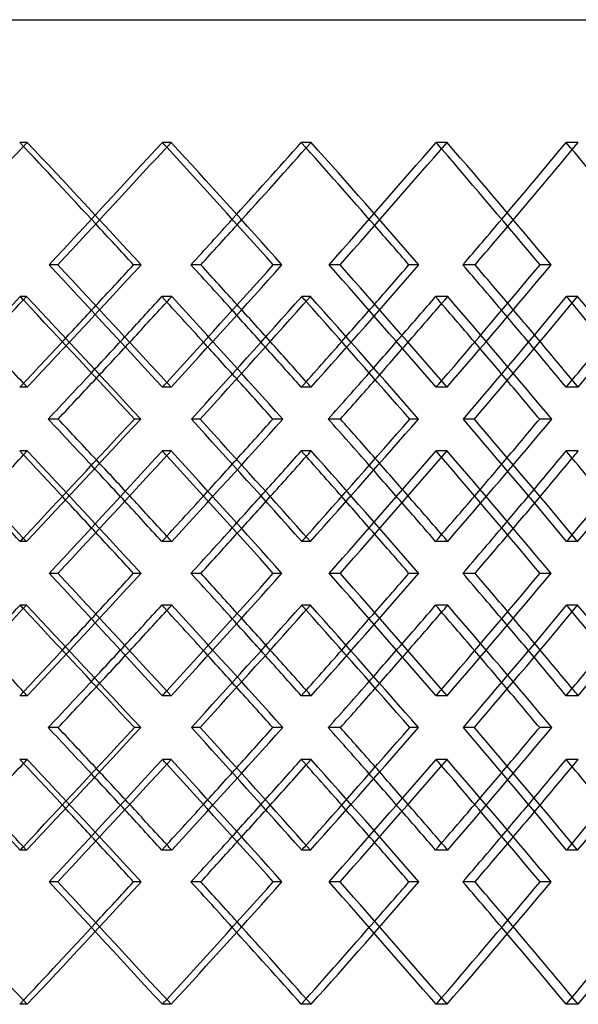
# Model space of a CAD drawing. Header units: millimetres. Extents: x -448 to 448, y -319 to 381.
# Tile 12 of 18: x 104 to 169, y -19 to 95. Entities that reach past the tile are written whole.
import ezdxf

# ---------------------------------------------------------------- set-up
doc = ezdxf.new("R2010")
doc.units = ezdxf.units.MM
doc.layers.add('HIDDEN', color=7, linetype='Continuous')
doc.layers.add('THICK', color=7, linetype='Continuous')

msp = doc.modelspace()

# ---------------------------------------------------------------- linework, layer by layer
at = {"layer": 'HIDDEN'}
for p, q in [((-300, 95), (300, 95)), ((105.33, 80.82), (104.46, 80.82)), ((121.94, 80.82), (120.94, 80.82)), ((138.13, 80.82), (136.99, 80.82)), ((153.83, 80.82), (152.56, 80.82)), ((168.99, 80.82), (167.59, 80.82)), ((108.86, 66.67), (107.85, 66.67)), ((118.48, 66.67), (117.61, 66.67)), ((141.48, 66.67), (140.2, 66.67)), ((150.57, 66.67), (149.43, 66.67)), ((105.25, 62.99), (104.52, 62.99)), ((122.02, 62.99), (120.88, 62.99)), ((138.05, 62.99), (137.04, 62.99)), ((153.91, 62.99), (152.51, 62.99)), ((168.92, 62.99), (167.64, 62.99)), ((105.33, 52.51), (104.46, 52.51)), ((121.94, 52.51), (120.94, 52.51)), ((138.13, 52.51), (136.99, 52.51)), ((153.83, 52.51), (152.56, 52.51)), ((168.99, 52.51), (167.59, 52.51)), ((125.3, 48.83), (124.3, 48.83)), ((134.85, 48.83), (133.7, 48.83)), ((156.99, 48.83), (155.72, 48.83)), ((165.93, 48.83), (164.53, 48.83)), ((105.33, 45.15), (104.46, 45.15)), ((121.94, 45.15), (120.94, 45.15)), ((138.13, 45.15), (136.99, 45.15)), ((153.83, 45.15), (152.56, 45.15)), ((168.99, 45.15), (167.59, 45.15)), ((105.25, 34.68), (104.52, 34.68)), ((122.02, 34.68), (120.88, 34.68)), ((138.05, 34.68), (137.04, 34.68)), ((153.91, 34.68), (152.51, 34.68)), ((168.92, 34.68), (167.64, 34.68)), ((108.86, 31), (107.85, 31)), ((118.48, 31), (117.61, 31)), ((141.48, 31), (140.2, 31)), ((150.57, 31), (149.43, 31)), ((105.25, 27.32), (104.52, 27.32)), ((122.02, 27.32), (120.88, 27.32)), ((138.05, 27.32), (137.04, 27.32)), ((153.91, 27.32), (152.51, 27.32)), ((168.92, 27.32), (167.64, 27.32)), ((105.33, 16.85), (104.46, 16.85)), ((121.94, 16.85), (120.94, 16.85)), ((138.13, 16.85), (136.99, 16.85)), ((153.83, 16.85), (152.56, 16.85)), ((168.99, 16.85), (167.59, 16.85)), ((125.3, 13.17), (124.3, 13.17)), ((134.85, 13.17), (133.7, 13.17)), ((156.99, 13.17), (155.72, 13.17)), ((165.93, 13.17), (164.53, 13.17)), ((105.33, 9.49), (104.46, 9.49)), ((121.94, 9.49), (120.94, 9.49)), ((138.13, 9.49), (136.99, 9.49)), ((153.83, 9.49), (152.56, 9.49)), ((168.99, 9.49), (167.59, 9.49)), ((105.25, -0.99), (104.52, -0.99)), ((122.02, -0.99), (120.88, -0.99)), ((138.05, -0.99), (137.04, -0.99)), ((153.91, -0.99), (152.51, -0.99)), ((168.92, -0.99), (167.64, -0.99)), ((108.86, -4.67), (107.85, -4.67)), ((118.48, -4.67), (117.61, -4.67)), ((141.48, -4.67), (140.2, -4.67)), ((150.57, -4.67), (149.43, -4.67)), ((105.33, -18.82), (104.46, -18.82)), ((121.94, -18.82), (120.94, -18.82)), ((138.13, -18.82), (136.99, -18.82)), ((153.83, -18.82), (152.56, -18.82)), ((168.99, -18.82), (167.59, -18.82))]:
    msp.add_line(p, q, dxfattribs=at)
for centre, major_axis, ratio, start_param, end_param in [((0, 80.82), (-297.73, -297.73), 0.179724, 1.71771, 1.748622), ((0, 80.82), (-295.27, 295.27), 0.179724, -1.780073, -1.748622), ((0, 80.82), (-297.73, 297.73), 0.179724, -1.795425, -1.748622), ((0, 80.82), (-293.57, -293.57), 0.210492, 1.731067, 1.77826), ((0, 80.82), (-293.57, 293.57), 0.210492, -1.780095, -1.77826), ((0, 80.82), (-291.61, -291.61), 0.241647, 1.77826, 1.807898), ((0, 80.82), (-294.04, -294.04), 0.241647, 1.776414, 1.807898), ((0, 80.82), (-291.61, 291.61), 0.241647, -1.839956, -1.807898), ((0, 80.82), (-294.04, 294.04), 0.241647, -1.8547, -1.807898), ((0, 80.82), (-289.39, -289.39), 0.273251, 1.790342, 1.837535), ((0, 80.82), (-289.39, 289.39), 0.273251, -1.839996, -1.837535), ((0, 80.82), (-286.92, -286.92), 0.305371, 1.837535, 1.867173), ((0, 80.82), (-289.31, -289.31), 0.305371, 1.835049, 1.867173), ((0, 80.82), (-286.92, 286.92), 0.305371, -1.899924, -1.867173), ((0, 52.51), (-297.73, -297.73), 0.179724, 1.748622, 1.795425), ((0, 52.51), (-293.57, 293.57), 0.210492, -1.77826, -1.731067), ((0, 52.51), (-294.04, -294.04), 0.241647, 1.807898, 1.8547), ((0, 52.51), (-289.39, 289.39), 0.273251, -1.837535, -1.790342), ((0, 52.51), (-289.31, -289.31), 0.305371, 1.867173, 1.913976), ((0, 45.15), (-296.71, -296.71), 0.149283, 1.731254, 1.778464), ((0, 80.82), (-296.71, 296.71), 0.149283, -1.779765, -1.778464), ((0, 80.82), (-294.04, -294.04), 0.241647, 1.746845, 1.74891), ((0, 45.15), (-294.04, 294.04), 0.241647, -1.79573, -1.74891), ((0, 45.15), (-293.57, -293.57), 0.210492, 1.790529, 1.83774), ((0, 80.82), (-293.57, 293.57), 0.210492, -1.839631, -1.83774), ((0, 80.82), (-289.31, -289.31), 0.305371, 1.8055, 1.808186), ((0, 45.15), (-289.31, 289.31), 0.305371, -1.855005, -1.808186), ((0, 45.15), (-289.39, -289.39), 0.273251, 1.849805, 1.897015), ((0, 80.82), (-289.39, 289.39), 0.273251, -1.899574, -1.897015), ((0, 52.51), (-295.27, -295.27), 0.179724, 1.766198, 1.780073), ((0, 52.51), (-294.04, 294.04), 0.241647, -1.790433, -1.776414), ((0, 52.51), (-291.61, -291.61), 0.241647, 1.825474, 1.839956), ((0, 52.51), (-289.31, 289.31), 0.305371, -1.849709, -1.835049), ((0, 52.51), (-291.61, 291.61), 0.241647, -1.792407, -1.77826), ((0, 52.51), (-286.92, 286.92), 0.305371, -1.852337, -1.837535), ((0, 80.82), (-291.61, -291.61), 0.241647, 1.718985, 1.732871), ((0, 80.82), (-286.92, -286.92), 0.305371, 1.77826, 1.792761), ((0, 80.82), (-294.04, -294.04), 0.241647, 1.717677, 1.731437), ((0, 45.15), (-291.61, 291.61), 0.241647, -1.780121, -1.765985), ((0, 80.82), (-289.31, -289.31), 0.305371, 1.77635, 1.790712), ((0, 45.15), (-286.92, 286.92), 0.305371, -1.840042, -1.825261), ((0, 52.51), (-297.73, 297.73), 0.179724, -1.748622, -1.747087), ((0, 52.51), (-293.57, -293.57), 0.210492, 1.77826, 1.780095), ((0, 52.51), (-294.04, 294.04), 0.241647, -1.807898, -1.805777), ((0, 52.51), (-289.39, -289.39), 0.273251, 1.837535, 1.839996), ((0, 52.51), (-289.31, 289.31), 0.305371, -1.867173, -1.86439), ((0, 52.51), (-296.71, 296.71), 0.149283, -1.778464, -1.731254), ((0, 52.51), (-294.04, -294.04), 0.241647, 1.74891, 1.79573), ((0, 52.51), (-293.57, 293.57), 0.210492, -1.83774, -1.790529), ((0, 52.51), (-289.31, -289.31), 0.305371, 1.808186, 1.855005), ((0, 52.51), (-289.39, 289.39), 0.273251, -1.897015, -1.849805), ((0, 45.15), (-297.73, -297.73), 0.179724, 1.747087, 1.748622), ((0, 45.15), (-297.73, 297.73), 0.179724, -1.795425, -1.748622), ((0, 45.15), (-293.57, -293.57), 0.210492, 1.731067, 1.77826), ((0, 45.15), (-293.57, 293.57), 0.210492, -1.780095, -1.77826), ((0, 45.15), (-294.04, -294.04), 0.241647, 1.805777, 1.807898), ((0, 45.15), (-294.04, 294.04), 0.241647, -1.8547, -1.807898), ((0, 45.15), (-289.39, -289.39), 0.273251, 1.790342, 1.837535), ((0, 45.15), (-289.39, 289.39), 0.273251, -1.839996, -1.837535), ((0, 45.15), (-289.31, -289.31), 0.305371, 1.86439, 1.867173), ((0, 16.85), (-291.61, 291.61), 0.241647, -1.732871, -1.718985), ((0, 16.85), (-294.04, 294.04), 0.241647, -1.731437, -1.717677), ((0, 52.51), (-291.61, -291.61), 0.241647, 1.765985, 1.780121), ((0, 16.85), (-286.92, 286.92), 0.305371, -1.792761, -1.77826), ((0, 16.85), (-289.31, 289.31), 0.305371, -1.790712, -1.77635), ((0, 52.51), (-286.92, -286.92), 0.305371, 1.825261, 1.840042), ((0, 45.15), (-295.27, 295.27), 0.179724, -1.780073, -1.766198), ((0, 45.15), (-291.61, -291.61), 0.241647, 1.77826, 1.792407), ((0, 45.15), (-294.04, -294.04), 0.241647, 1.776414, 1.790433), ((0, 45.15), (-291.61, 291.61), 0.241647, -1.839956, -1.825474), ((0, 45.15), (-286.92, -286.92), 0.305371, 1.837535, 1.852337), ((0, 45.15), (-289.31, -289.31), 0.305371, 1.835049, 1.849709), ((0, 16.85), (-294.04, 294.04), 0.241647, -1.74891, -1.746845), ((0, 16.85), (-289.31, 289.31), 0.305371, -1.808186, -1.8055), ((0, 16.85), (-289.39, -289.39), 0.273251, 1.897015, 1.899574), ((0, 16.85), (-296.71, -296.71), 0.149283, 1.778464, 1.779765), ((0, 16.85), (-293.57, -293.57), 0.210492, 1.83774, 1.839631), ((0, 16.85), (-297.73, -297.73), 0.179724, 1.748622, 1.795425), ((0, 16.85), (-293.57, 293.57), 0.210492, -1.77826, -1.731067), ((0, 16.85), (-294.04, -294.04), 0.241647, 1.807898, 1.8547), ((0, 16.85), (-289.39, 289.39), 0.273251, -1.837535, -1.790342), ((0, 16.85), (-289.31, -289.31), 0.305371, 1.867173, 1.913976), ((0, 9.49), (-296.71, -296.71), 0.149283, 1.731254, 1.778464), ((0, 45.15), (-296.71, 296.71), 0.149283, -1.779765, -1.778464), ((0, 45.15), (-294.04, -294.04), 0.241647, 1.746845, 1.74891), ((0, 9.49), (-294.04, 294.04), 0.241647, -1.79573, -1.74891), ((0, 9.49), (-293.57, -293.57), 0.210492, 1.790529, 1.83774), ((0, 45.15), (-293.57, 293.57), 0.210492, -1.839631, -1.83774), ((0, 45.15), (-289.31, -289.31), 0.305371, 1.8055, 1.808186), ((0, 9.49), (-289.31, 289.31), 0.305371, -1.855005, -1.808186), ((0, 9.49), (-289.39, -289.39), 0.273251, 1.849805, 1.897015), ((0, 45.15), (-289.39, 289.39), 0.273251, -1.899574, -1.897015), ((0, 16.85), (-295.27, -295.27), 0.179724, 1.766198, 1.780073), ((0, 16.85), (-294.04, 294.04), 0.241647, -1.790433, -1.776414), ((0, 16.85), (-291.61, -291.61), 0.241647, 1.825474, 1.839956), ((0, 16.85), (-289.31, 289.31), 0.305371, -1.849709, -1.835049), ((0, 16.85), (-291.61, 291.61), 0.241647, -1.792407, -1.77826), ((0, 16.85), (-286.92, 286.92), 0.305371, -1.852337, -1.837535), ((0, 45.15), (-286.92, -286.92), 0.305371, 1.77826, 1.792761), ((0, 45.15), (-291.61, -291.61), 0.241647, 1.718985, 1.732871), ((0, 45.15), (-294.04, -294.04), 0.241647, 1.717677, 1.731437), ((0, 9.49), (-291.61, 291.61), 0.241647, -1.780121, -1.765985), ((0, 45.15), (-289.31, -289.31), 0.305371, 1.77635, 1.790712), ((0, 9.49), (-286.92, 286.92), 0.305371, -1.840042, -1.825261), ((0, 16.85), (-297.73, 297.73), 0.179724, -1.748622, -1.747087), ((0, 16.85), (-293.57, -293.57), 0.210492, 1.77826, 1.780095), ((0, 16.85), (-294.04, 294.04), 0.241647, -1.807898, -1.805777), ((0, 16.85), (-289.39, -289.39), 0.273251, 1.837535, 1.839996), ((0, 16.85), (-289.31, 289.31), 0.305371, -1.867173, -1.86439), ((0, 16.85), (-296.71, 296.71), 0.149283, -1.778464, -1.731254), ((0, 16.85), (-294.04, -294.04), 0.241647, 1.74891, 1.79573), ((0, 16.85), (-293.57, 293.57), 0.210492, -1.83774, -1.790529), ((0, 16.85), (-289.31, -289.31), 0.305371, 1.808186, 1.855005), ((0, 16.85), (-289.39, 289.39), 0.273251, -1.897015, -1.849805), ((0, 9.49), (-297.73, -297.73), 0.179724, 1.747087, 1.748622), ((0, 9.49), (-297.73, 297.73), 0.179724, -1.795425, -1.748622), ((0, 9.49), (-293.57, -293.57), 0.210492, 1.731067, 1.77826), ((0, 9.49), (-293.57, 293.57), 0.210492, -1.780095, -1.77826), ((0, 9.49), (-294.04, -294.04), 0.241647, 1.805777, 1.807898), ((0, 9.49), (-294.04, 294.04), 0.241647, -1.8547, -1.807898), ((0, 9.49), (-289.39, -289.39), 0.273251, 1.790342, 1.837535), ((0, 9.49), (-289.39, 289.39), 0.273251, -1.839996, -1.837535), ((0, 9.49), (-289.31, -289.31), 0.305371, 1.86439, 1.867173), ((0, -18.82), (-294.04, 294.04), 0.241647, -1.731437, -1.717677), ((0, 16.85), (-291.61, -291.61), 0.241647, 1.765985, 1.780121), ((0, -18.82), (-289.31, 289.31), 0.305371, -1.790712, -1.77635), ((0, 16.85), (-286.92, -286.92), 0.305371, 1.825261, 1.840042), ((0, -18.82), (-291.61, 291.61), 0.241647, -1.732871, -1.718985), ((0, -18.82), (-286.92, 286.92), 0.305371, -1.792761, -1.77826), ((0, 9.49), (-291.61, -291.61), 0.241647, 1.77826, 1.792407), ((0, 9.49), (-286.92, -286.92), 0.305371, 1.837535, 1.852337), ((0, 9.49), (-295.27, 295.27), 0.179724, -1.780073, -1.766198), ((0, 9.49), (-294.04, -294.04), 0.241647, 1.776414, 1.790433), ((0, 9.49), (-291.61, 291.61), 0.241647, -1.839956, -1.825474), ((0, 9.49), (-289.31, -289.31), 0.305371, 1.835049, 1.849709), ((0, -18.82), (-296.71, -296.71), 0.149283, 1.778464, 1.779765), ((0, -18.82), (-294.04, 294.04), 0.241647, -1.74891, -1.746845), ((0, -18.82), (-293.57, -293.57), 0.210492, 1.83774, 1.839631), ((0, -18.82), (-289.31, 289.31), 0.305371, -1.808186, -1.8055), ((0, -18.82), (-289.39, -289.39), 0.273251, 1.897015, 1.899574), ((0, -18.82), (-297.73, -297.73), 0.179724, 1.748622, 1.795425), ((0, -18.82), (-293.57, 293.57), 0.210492, -1.77826, -1.731067), ((0, -18.82), (-294.04, -294.04), 0.241647, 1.807898, 1.8547), ((0, -18.82), (-289.39, 289.39), 0.273251, -1.837535, -1.790342), ((0, -18.82), (-289.31, -289.31), 0.305371, 1.867173, 1.913976), ((0, -18.82), (-289.31, 289.31), 0.305371, -1.867173, -1.835049), ((0, -18.82), (-286.92, -286.92), 0.305371, 1.867173, 1.899924), ((0, -18.82), (-297.73, 297.73), 0.179724, -1.748622, -1.71771), ((0, -18.82), (-295.27, -295.27), 0.179724, 1.748622, 1.780073), ((0, -18.82), (-291.61, 291.61), 0.241647, -1.807898, -1.77826), ((0, -18.82), (-294.04, 294.04), 0.241647, -1.807898, -1.776414), ((0, -18.82), (-291.61, -291.61), 0.241647, 1.807898, 1.839956), ((0, -18.82), (-286.92, 286.92), 0.305371, -1.867173, -1.837535), ((0, -18.82), (-289.39, -289.39), 0.273251, 1.837535, 1.839996), ((0, -18.82), (-293.57, -293.57), 0.210492, 1.77826, 1.780095)]:
    msp.add_ellipse(centre, major_axis=major_axis, ratio=ratio, start_param=start_param, end_param=end_param, dxfattribs=at)
at = {"layer": 'THICK'}
for p, q in [((-447.5, 95), (447.5, 95)), ((125.39, 66.67), (124.25, 66.67)), ((134.76, 66.67), (133.75, 66.67)), ((157.07, 66.67), (155.67, 66.67)), ((165.85, 66.67), (164.58, 66.67)), ((108.9, 48.83), (107.75, 48.83)), ((118.44, 48.83), (117.71, 48.83)), ((141.51, 48.83), (140.11, 48.83)), ((150.53, 48.83), (149.52, 48.83)), ((125.39, 31), (124.25, 31)), ((134.76, 31), (133.75, 31)), ((157.07, 31), (155.67, 31)), ((165.85, 31), (164.58, 31)), ((108.9, 13.17), (107.75, 13.17)), ((118.44, 13.17), (117.71, 13.17)), ((141.51, 13.17), (140.11, 13.17)), ((150.53, 13.17), (149.52, 13.17)), ((125.39, -4.67), (124.25, -4.67)), ((134.76, -4.67), (133.75, -4.67)), ((157.07, -4.67), (155.67, -4.67)), ((165.85, -4.67), (164.58, -4.67))]:
    msp.add_line(p, q, dxfattribs=at)
for centre, major_axis, ratio, start_param, end_param in [((0, 80.82), (-296.01, -296.01), 0.210492, 1.731457, 1.77826), ((0, 80.82), (-296.01, 296.01), 0.210492, -1.825063, -1.77826), ((0, 80.82), (-291.8, -291.8), 0.273251, 1.790733, 1.837535), ((0, 80.82), (-291.8, 291.8), 0.273251, -1.884338, -1.837535), ((0, 80.82), (-293.57, 293.57), 0.210492, -1.825453, -1.780095), ((0, 80.82), (-289.39, 289.39), 0.273251, -1.884728, -1.839996), ((0, 80.82), (-291.61, -291.61), 0.241647, 1.760705, 1.77826), ((0, 80.82), (-286.92, -286.92), 0.305371, 1.81998, 1.837535), ((0, 80.82), (-295.27, 295.27), 0.179724, -1.795815, -1.780073), ((0, 80.82), (-294.04, -294.04), 0.241647, 1.761095, 1.776414), ((0, 80.82), (-291.61, 291.61), 0.241647, -1.855091, -1.839956), ((0, 80.82), (-289.31, -289.31), 0.305371, 1.82037, 1.835049), ((0, 52.51), (-296.01, 296.01), 0.210492, -1.77826, -1.731457), ((0, 52.51), (-295.27, -295.27), 0.179724, 1.780073, 1.795815), ((0, 52.51), (-293.57, -293.57), 0.210492, 1.780095, 1.825453), ((0, 52.51), (-296.01, -296.01), 0.210492, 1.77826, 1.825063), ((0, 52.51), (-291.61, 291.61), 0.241647, -1.77826, -1.760705), ((0, 52.51), (-294.04, 294.04), 0.241647, -1.776414, -1.761095), ((0, 52.51), (-291.8, 291.8), 0.273251, -1.837535, -1.790733), ((0, 52.51), (-291.61, -291.61), 0.241647, 1.839956, 1.855091), ((0, 52.51), (-289.39, -289.39), 0.273251, 1.839996, 1.884728), ((0, 52.51), (-291.8, -291.8), 0.273251, 1.837535, 1.884338), ((0, 52.51), (-286.92, 286.92), 0.305371, -1.837535, -1.81998), ((0, 52.51), (-289.31, 289.31), 0.305371, -1.835049, -1.82037), ((0, 45.15), (-299.18, -299.18), 0.149283, 1.731153, 1.777972), ((0, 80.82), (-299.18, 299.18), 0.149283, -1.824921, -1.777972), ((0, 80.82), (-291.61, -291.61), 0.241647, 1.732871, 1.748418), ((0, 45.15), (-291.61, 291.61), 0.241647, -1.765985, -1.748418), ((0, 45.15), (-296.01, -296.01), 0.210492, 1.790428, 1.837247), ((0, 80.82), (-296.01, 296.01), 0.210492, -1.884197, -1.837247), ((0, 80.82), (-286.92, -286.92), 0.305371, 1.792761, 1.807693), ((0, 45.15), (-286.92, 286.92), 0.305371, -1.825261, -1.807693), ((0, 45.15), (-291.8, -291.8), 0.273251, 1.849703, 1.896523), ((0, 80.82), (-291.8, 291.8), 0.273251, -1.943472, -1.896523), ((0, 80.82), (-296.71, 296.71), 0.149283, -1.825808, -1.779765), ((0, 80.82), (-294.04, -294.04), 0.241647, 1.731437, 1.746845), ((0, 80.82), (-293.57, 293.57), 0.210492, -1.885083, -1.839631), ((0, 80.82), (-289.31, -289.31), 0.305371, 1.790712, 1.8055), ((0, 80.82), (-289.39, 289.39), 0.273251, -1.944358, -1.899574), ((0, 52.51), (-297.73, 297.73), 0.179724, -1.747087, -1.731158), ((0, 52.51), (-295.27, -295.27), 0.179724, 1.748622, 1.766198), ((0, 52.51), (-291.61, 291.61), 0.241647, -1.807898, -1.792407), ((0, 52.51), (-294.04, 294.04), 0.241647, -1.805777, -1.790433), ((0, 52.51), (-291.61, -291.61), 0.241647, 1.807898, 1.825474), ((0, 52.51), (-286.92, 286.92), 0.305371, -1.867173, -1.852337), ((0, 52.51), (-289.31, 289.31), 0.305371, -1.86439, -1.849709), ((0, 52.51), (-286.92, -286.92), 0.305371, 1.867173, 1.884749), ((0, 80.82), (-291.61, -291.61), 0.241647, 1.701075, 1.718985), ((0, 80.82), (-294.04, -294.04), 0.241647, 1.701961, 1.717677), ((0, 80.82), (-286.92, -286.92), 0.305371, 1.76035, 1.77826), ((0, 45.15), (-291.61, 291.61), 0.241647, -1.795628, -1.780121), ((0, 80.82), (-289.31, -289.31), 0.305371, 1.761236, 1.77635), ((0, 45.15), (-286.92, 286.92), 0.305371, -1.854904, -1.840042), ((0, 52.51), (-299.18, 299.18), 0.149283, -1.777972, -1.731153), ((0, 16.85), (-296.71, -296.71), 0.149283, 1.779765, 1.825808), ((0, 16.85), (-299.18, -299.18), 0.149283, 1.777972, 1.824921), ((0, 16.85), (-291.61, 291.61), 0.241647, -1.718985, -1.701075), ((0, 16.85), (-294.04, 294.04), 0.241647, -1.717677, -1.701961), ((0, 52.51), (-296.01, 296.01), 0.210492, -1.837247, -1.790428), ((0, 52.51), (-291.61, -291.61), 0.241647, 1.780121, 1.795628), ((0, 16.85), (-293.57, -293.57), 0.210492, 1.839631, 1.885083), ((0, 16.85), (-296.01, -296.01), 0.210492, 1.837247, 1.884197), ((0, 16.85), (-286.92, 286.92), 0.305371, -1.77826, -1.76035), ((0, 16.85), (-289.31, 289.31), 0.305371, -1.77635, -1.761236), ((0, 52.51), (-291.8, 291.8), 0.273251, -1.896523, -1.849703), ((0, 52.51), (-286.92, -286.92), 0.305371, 1.840042, 1.854904), ((0, 16.85), (-289.39, -289.39), 0.273251, 1.899574, 1.944358), ((0, 16.85), (-291.8, -291.8), 0.273251, 1.896523, 1.943472), ((0, 45.15), (-297.73, -297.73), 0.179724, 1.731158, 1.747087), ((0, 45.15), (-295.27, 295.27), 0.179724, -1.766198, -1.748622), ((0, 45.15), (-296.01, -296.01), 0.210492, 1.731457, 1.77826), ((0, 45.15), (-293.57, 293.57), 0.210492, -1.825453, -1.780095), ((0, 45.15), (-296.01, 296.01), 0.210492, -1.825063, -1.77826), ((0, 45.15), (-291.61, -291.61), 0.241647, 1.792407, 1.807898), ((0, 45.15), (-294.04, -294.04), 0.241647, 1.790433, 1.805777), ((0, 45.15), (-291.61, 291.61), 0.241647, -1.825474, -1.807898), ((0, 45.15), (-291.8, -291.8), 0.273251, 1.790733, 1.837535), ((0, 45.15), (-289.39, 289.39), 0.273251, -1.884728, -1.839996), ((0, 45.15), (-291.8, 291.8), 0.273251, -1.884338, -1.837535), ((0, 45.15), (-286.92, -286.92), 0.305371, 1.852337, 1.867173), ((0, 45.15), (-286.92, 286.92), 0.305371, -1.884749, -1.867173), ((0, 45.15), (-289.31, -289.31), 0.305371, 1.849709, 1.86439), ((0, 16.85), (-294.04, 294.04), 0.241647, -1.746845, -1.731437), ((0, 52.51), (-291.61, -291.61), 0.241647, 1.748418, 1.765985), ((0, 16.85), (-289.31, 289.31), 0.305371, -1.8055, -1.790712), ((0, 52.51), (-286.92, -286.92), 0.305371, 1.807693, 1.825261), ((0, 16.85), (-291.61, 291.61), 0.241647, -1.748418, -1.732871), ((0, 16.85), (-286.92, 286.92), 0.305371, -1.807693, -1.792761), ((0, 45.15), (-295.27, 295.27), 0.179724, -1.795815, -1.780073), ((0, 45.15), (-291.61, -291.61), 0.241647, 1.760705, 1.77826), ((0, 45.15), (-294.04, -294.04), 0.241647, 1.761095, 1.776414), ((0, 45.15), (-291.61, 291.61), 0.241647, -1.855091, -1.839956), ((0, 45.15), (-286.92, -286.92), 0.305371, 1.81998, 1.837535), ((0, 45.15), (-289.31, -289.31), 0.305371, 1.82037, 1.835049), ((0, 16.85), (-296.01, 296.01), 0.210492, -1.77826, -1.731457), ((0, 16.85), (-295.27, -295.27), 0.179724, 1.780073, 1.795815), ((0, 16.85), (-293.57, -293.57), 0.210492, 1.780095, 1.825453), ((0, 16.85), (-296.01, -296.01), 0.210492, 1.77826, 1.825063), ((0, 16.85), (-291.61, 291.61), 0.241647, -1.77826, -1.760705), ((0, 16.85), (-294.04, 294.04), 0.241647, -1.776414, -1.761095), ((0, 16.85), (-291.8, 291.8), 0.273251, -1.837535, -1.790733), ((0, 16.85), (-291.61, -291.61), 0.241647, 1.839956, 1.855091), ((0, 16.85), (-289.39, -289.39), 0.273251, 1.839996, 1.884728), ((0, 16.85), (-291.8, -291.8), 0.273251, 1.837535, 1.884338), ((0, 16.85), (-286.92, 286.92), 0.305371, -1.837535, -1.81998), ((0, 16.85), (-289.31, 289.31), 0.305371, -1.835049, -1.82037), ((0, 9.49), (-299.18, -299.18), 0.149283, 1.731153, 1.777972), ((0, 45.15), (-299.18, 299.18), 0.149283, -1.824921, -1.777972), ((0, 45.15), (-291.61, -291.61), 0.241647, 1.732871, 1.748418), ((0, 9.49), (-291.61, 291.61), 0.241647, -1.765985, -1.748418), ((0, 9.49), (-296.01, -296.01), 0.210492, 1.790428, 1.837247), ((0, 45.15), (-296.01, 296.01), 0.210492, -1.884197, -1.837247), ((0, 45.15), (-286.92, -286.92), 0.305371, 1.792761, 1.807693), ((0, 9.49), (-286.92, 286.92), 0.305371, -1.825261, -1.807693), ((0, 9.49), (-291.8, -291.8), 0.273251, 1.849703, 1.896523), ((0, 45.15), (-291.8, 291.8), 0.273251, -1.943472, -1.896523), ((0, 45.15), (-296.71, 296.71), 0.149283, -1.825808, -1.779765), ((0, 45.15), (-294.04, -294.04), 0.241647, 1.731437, 1.746845), ((0, 45.15), (-293.57, 293.57), 0.210492, -1.885083, -1.839631), ((0, 45.15), (-289.31, -289.31), 0.305371, 1.790712, 1.8055), ((0, 45.15), (-289.39, 289.39), 0.273251, -1.944358, -1.899574), ((0, 16.85), (-297.73, 297.73), 0.179724, -1.747087, -1.731158), ((0, 16.85), (-295.27, -295.27), 0.179724, 1.748622, 1.766198), ((0, 16.85), (-294.04, 294.04), 0.241647, -1.805777, -1.790433), ((0, 16.85), (-291.61, -291.61), 0.241647, 1.807898, 1.825474), ((0, 16.85), (-289.31, 289.31), 0.305371, -1.86439, -1.849709), ((0, 16.85), (-286.92, -286.92), 0.305371, 1.867173, 1.884749), ((0, 16.85), (-291.61, 291.61), 0.241647, -1.807898, -1.792407), ((0, 16.85), (-286.92, 286.92), 0.305371, -1.867173, -1.852337), ((0, 45.15), (-291.61, -291.61), 0.241647, 1.701075, 1.718985), ((0, 45.15), (-286.92, -286.92), 0.305371, 1.76035, 1.77826), ((0, 45.15), (-294.04, -294.04), 0.241647, 1.701961, 1.717677), ((0, 9.49), (-291.61, 291.61), 0.241647, -1.795628, -1.780121), ((0, 45.15), (-289.31, -289.31), 0.305371, 1.761236, 1.77635), ((0, 9.49), (-286.92, 286.92), 0.305371, -1.854904, -1.840042), ((0, 16.85), (-299.18, 299.18), 0.149283, -1.777972, -1.731153), ((0, -18.82), (-296.71, -296.71), 0.149283, 1.779765, 1.825808), ((0, -18.82), (-299.18, -299.18), 0.149283, 1.777972, 1.824921), ((0, -18.82), (-291.61, 291.61), 0.241647, -1.718985, -1.701075), ((0, -18.82), (-294.04, 294.04), 0.241647, -1.717677, -1.701961), ((0, 16.85), (-296.01, 296.01), 0.210492, -1.837247, -1.790428), ((0, 16.85), (-291.61, -291.61), 0.241647, 1.780121, 1.795628), ((0, -18.82), (-293.57, -293.57), 0.210492, 1.839631, 1.885083), ((0, -18.82), (-296.01, -296.01), 0.210492, 1.837247, 1.884197), ((0, -18.82), (-286.92, 286.92), 0.305371, -1.77826, -1.76035), ((0, -18.82), (-289.31, 289.31), 0.305371, -1.77635, -1.761236), ((0, 16.85), (-291.8, 291.8), 0.273251, -1.896523, -1.849703), ((0, 16.85), (-286.92, -286.92), 0.305371, 1.840042, 1.854904), ((0, -18.82), (-289.39, -289.39), 0.273251, 1.899574, 1.944358), ((0, -18.82), (-291.8, -291.8), 0.273251, 1.896523, 1.943472), ((0, 9.49), (-295.27, 295.27), 0.179724, -1.766198, -1.748622), ((0, 9.49), (-296.01, -296.01), 0.210492, 1.731457, 1.77826), ((0, 9.49), (-296.01, 296.01), 0.210492, -1.825063, -1.77826), ((0, 9.49), (-291.61, -291.61), 0.241647, 1.792407, 1.807898), ((0, 9.49), (-291.61, 291.61), 0.241647, -1.825474, -1.807898), ((0, 9.49), (-291.8, -291.8), 0.273251, 1.790733, 1.837535), ((0, 9.49), (-291.8, 291.8), 0.273251, -1.884338, -1.837535), ((0, 9.49), (-286.92, -286.92), 0.305371, 1.852337, 1.867173), ((0, 9.49), (-286.92, 286.92), 0.305371, -1.884749, -1.867173), ((0, 9.49), (-297.73, -297.73), 0.179724, 1.731158, 1.747087), ((0, 9.49), (-293.57, 293.57), 0.210492, -1.825453, -1.780095), ((0, 9.49), (-294.04, -294.04), 0.241647, 1.790433, 1.805777), ((0, 9.49), (-289.39, 289.39), 0.273251, -1.884728, -1.839996), ((0, 9.49), (-289.31, -289.31), 0.305371, 1.849709, 1.86439), ((0, -18.82), (-291.61, 291.61), 0.241647, -1.748418, -1.732871), ((0, -18.82), (-294.04, 294.04), 0.241647, -1.746845, -1.731437), ((0, 16.85), (-291.61, -291.61), 0.241647, 1.748418, 1.765985), ((0, -18.82), (-286.92, 286.92), 0.305371, -1.807693, -1.792761), ((0, -18.82), (-289.31, 289.31), 0.305371, -1.8055, -1.790712), ((0, 16.85), (-286.92, -286.92), 0.305371, 1.807693, 1.825261), ((0, 9.49), (-295.27, 295.27), 0.179724, -1.795815, -1.780073), ((0, 9.49), (-291.61, -291.61), 0.241647, 1.760705, 1.77826), ((0, 9.49), (-286.92, -286.92), 0.305371, 1.81998, 1.837535), ((0, 9.49), (-294.04, -294.04), 0.241647, 1.761095, 1.776414), ((0, 9.49), (-291.61, 291.61), 0.241647, -1.855091, -1.839956), ((0, 9.49), (-289.31, -289.31), 0.305371, 1.82037, 1.835049), ((0, -18.82), (-296.01, 296.01), 0.210492, -1.77826, -1.731457), ((0, -18.82), (-295.27, -295.27), 0.179724, 1.780073, 1.795815), ((0, -18.82), (-293.57, -293.57), 0.210492, 1.780095, 1.825453), ((0, -18.82), (-296.01, -296.01), 0.210492, 1.77826, 1.825063), ((0, -18.82), (-291.61, 291.61), 0.241647, -1.77826, -1.760705), ((0, -18.82), (-294.04, 294.04), 0.241647, -1.776414, -1.761095), ((0, -18.82), (-291.8, 291.8), 0.273251, -1.837535, -1.790733), ((0, -18.82), (-291.61, -291.61), 0.241647, 1.839956, 1.855091), ((0, -18.82), (-289.39, -289.39), 0.273251, 1.839996, 1.884728), ((0, -18.82), (-291.8, -291.8), 0.273251, 1.837535, 1.884338), ((0, -18.82), (-286.92, 286.92), 0.305371, -1.837535, -1.81998), ((0, -18.82), (-289.31, 289.31), 0.305371, -1.835049, -1.82037)]:
    msp.add_ellipse(centre, major_axis=major_axis, ratio=ratio, start_param=start_param, end_param=end_param, dxfattribs=at)

doc.saveas('drawing.dxf')
